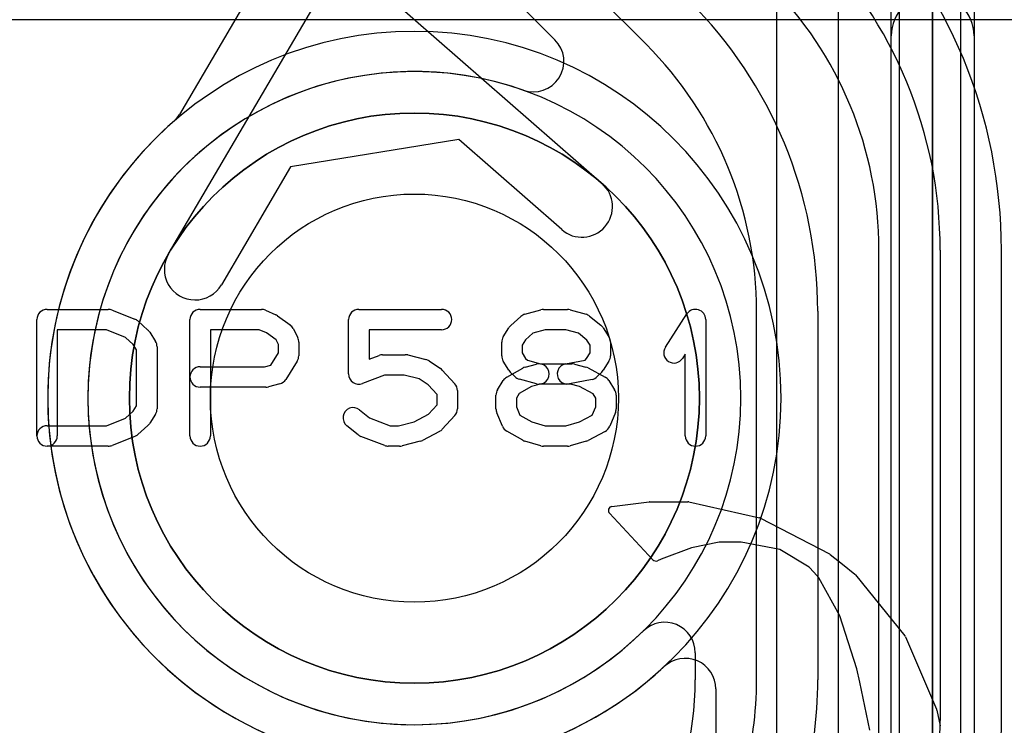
# Model space of a CAD drawing. Extents: x 0 to 20.5, y -0.5 to 20.
# Tile 18 of 25: x 12.8 to 15.2, y 11.4 to 13.1. Entities that reach past the tile are written whole.
import ezdxf

# ---------------------------------------------------------------- set-up
doc = ezdxf.new("R2010")
doc.units = 0
for name, color, linetype in [('Hole', 1, 'CONTINUOUS'), ('L1', 3, 'CONTINUOUS'), ('L2', 3, 'CONTINUOUS'), ('L3', 3, 'CONTINUOUS'), ('L4', 3, 'CONTINUOUS'), ('PartsArea-A', 111, 'CONTINUOUS'), ('PartsArea-B', 111, 'CONTINUOUS'), ('PartsSilk-A', 221, 'CONTINUOUS'), ('PartsSilk-B', 221, 'CONTINUOUS'), ('Resist-A', 2, 'CONTINUOUS'), ('Resist-B', 2, 'CONTINUOUS'), ('Silk-A', 140, 'CONTINUOUS'), ('Silk-B', 140, 'CONTINUOUS')]:
    doc.layers.add(name, color=color, linetype=linetype)

msp = doc.modelspace()

# ---------------------------------------------------------------- linework, layer by layer
at = {"layer": 'Hole'}
msp.add_circle((13.78649, 12.17283), 0.5, dxfattribs=at)
at = {"layer": 'L1'}
for p, q in [((14.975, 8.90097), (14.975, 15.7268)), ((15.125, 15.7268), (15.125, 8.90097)), ((14.675, 9.02964), (14.675, 13.35591)), ((14.825, 13.35591), (14.825, 9.02964)), ((13.69975, 13.17679), (14.2464, 12.69855)), ((13.18407, 12.52637), (13.55169, 13.15279)), ((13.38127, 13.15886), (13.21052, 12.8679)), ((13.8954, 12.80632), (13.48306, 12.73949)), ((14.14764, 12.58565), (13.8954, 12.80632)), ((13.48306, 12.73949), (13.31343, 12.45045)), ((14.52496, 11.46045), (14.52496, 10.34521))]:
    msp.add_line(p, q, dxfattribs=at)
msp.add_circle((13.78649, 12.17283), 0.6985, dxfattribs=at)
for centre, radius, start, end in [((13.14586, 12.90584), 0.07497, -48.85074, -30.40277), ((13.78647, 12.17281), 0.89854, 131.15101, -47.03305), ((14.19702, 12.6421), 0.075, -131.17802, 48.81908), ((13.24875, 12.48841), 0.075, 149.59178, -30.40705), ((14.44999, 11.46045), 0.07497, 0, 132.96771)]:
    msp.add_arc(centre, radius, start, end, dxfattribs=at)
at = {"layer": 'L2'}
for start, end in [(90, -90), (-90, 90)]:
    msp.add_arc((13.78649, 12.17283), 0.80004, start, end, dxfattribs=at)
at = {"layer": 'L3'}
for p, q in [((14.35408, 13.03986), (12.93986, 14.45408)), ((12.83377, 14.34799), (14.13084, 13.05092)), ((14.925, 11.38298), (14.925, 12.53579)), ((15.075, 12.53579), (15.075, 11.38298)), ((15.22504, 11.38298), (15.22504, 12.53579)), ((14.625, 11.48303), (14.625, 12.38579)), ((14.775, 12.38579), (14.775, 11.48303)), ((14.47496, 11.54891), (14.47496, 11.48302))]:
    msp.add_line(p, q, dxfattribs=at)
for centre, radius, start, end in [((14, 12.53579), 1.22504, 0, 44.99967), ((14, 12.53579), 1.075, 0, 44.99925), ((14, 12.53579), 0.925, 0, 44.99956), ((13.7, 12.38579), 1.075, 0, 44.99925), ((14.07783, 12.99791), 0.07497, -109.44767, 45), ((13.7, 12.38579), 0.925, 0, 44.99956), ((13.78648, 12.17282), 0.80005, 70.55111, -45.48108), ((14.39999, 11.54891), 0.07497, 0, 134.51363), ((13.7, 11.48303), 0.77496, -30.00083, -0.00074), ((13.7, 11.48302), 0.925, -30.00065, 0.00062), ((13.7, 11.48302), 1.075, -30.00066, 0.00053), ((14.06707, 11.38299), 0.85793, -30.00083, -0.00067), ((14.06707, 11.38299), 1.00793, -30.00082, -0.00057), ((14.06707, 11.38299), 1.15797, -30.00093, -0.00049)]:
    msp.add_arc(centre, radius, start, end, dxfattribs=at)
at = {"layer": 'L4'}
msp.add_circle((13.78649, 12.17283), 0.6985, dxfattribs=at)
for start, end in [(90, -90), (-90, 90)]:
    msp.add_arc((13.78649, 12.17283), 0.89854, start, end, dxfattribs=at)
at = {"layer": 'PartsArea-A'}
for p, q in [((15.05649, 13.44283), (15.05649, 10.90283)), ((15.05649, 10.90283), (15.05649, 13.44283))]:
    msp.add_line(p, q, dxfattribs=at)
at = {"layer": 'PartsArea-B'}
for start, end in [(0, 180), (180, 0)]:
    msp.add_arc((13.78649, 12.17283), 0.6985, start, end, dxfattribs=at)
at = {"layer": 'PartsSilk-A'}
for p, q in [((14.95489, 10.90283), (14.95489, 13.44283)), ((15.15809, 13.44283), (15.15809, 10.90283)), ((14.95489, 10.90283), (14.95489, 13.06038)), ((15.15809, 13.06038), (15.15809, 10.90283)), ((12.88649, 12.39042), (13.03649, 12.39042)), ((13.04577, 12.38863), (13.10133, 12.36641)), ((13.26149, 12.39042), (13.41149, 12.39042)), ((13.42164, 12.38827), (13.44664, 12.37716)), ((13.65038, 12.39042), (13.85316, 12.39042)), ((14.0574, 12.37835), (14.09629, 12.38946)), ((14.10316, 12.39042), (14.16149, 12.39042)), ((14.16836, 12.38946), (14.20725, 12.37835)), ((14.40162, 12.29753), (14.4544, 12.37901)), ((12.86149, 12.08024), (12.86149, 12.36542)), ((13.10866, 12.36189), (13.13366, 12.33967)), ((13.23649, 12.08024), (13.23649, 12.36542)), ((13.45119, 12.37453), (13.48175, 12.35231)), ((13.62538, 12.23209), (13.62538, 12.36542)), ((14.02266, 12.35078), (14.04766, 12.373)), ((14.216, 12.37383), (14.24378, 12.35161)), ((14.50038, 12.36542), (14.50038, 12.08024)), ((13.03168, 12.34042), (12.91149, 12.34042)), ((12.91149, 12.34042), (12.91149, 12.08024)), ((13.07871, 12.32161), (13.03168, 12.34042)), ((13.13825, 12.33422), (13.15213, 12.312)), ((13.40619, 12.34042), (13.28649, 12.34042)), ((13.28649, 12.34042), (13.28649, 12.08024)), ((13.42392, 12.33254), (13.40619, 12.34042)), ((13.44742, 12.31546), (13.42392, 12.33254)), ((13.48941, 12.34327), (13.50052, 12.32105)), ((13.85316, 12.34042), (13.67538, 12.34042)), ((13.67538, 12.34042), (13.67538, 12.26837)), ((14.00418, 12.32312), (14.01807, 12.34534)), ((14.07662, 12.33184), (14.05856, 12.31579)), ((14.10666, 12.34042), (14.07662, 12.33184)), ((14.15799, 12.34042), (14.10666, 12.34042)), ((14.18869, 12.33165), (14.15799, 12.34042)), ((14.20922, 12.31523), (14.18869, 12.33165)), ((14.24936, 12.34534), (14.26325, 12.32312)), ((13.09775, 12.30468), (13.07871, 12.32161)), ((13.45316, 12.30397), (13.44742, 12.31546)), ((13.50316, 12.30987), (13.50316, 12.27653)), ((14.00038, 12.27653), (14.00038, 12.30987)), ((14.05856, 12.31579), (14.05038, 12.3027)), ((14.21705, 12.3027), (14.20922, 12.31523)), ((14.26705, 12.30987), (14.26705, 12.27653)), ((13.10593, 12.29159), (13.09775, 12.30468)), ((13.10593, 12.15407), (13.10593, 12.29159)), ((13.15593, 12.29876), (13.15593, 12.1469)), ((13.43441, 12.2537), (13.45316, 12.2837)), ((13.45316, 12.2837), (13.45316, 12.30397)), ((14.05038, 12.3027), (14.05038, 12.2837)), ((14.05038, 12.2837), (14.05896, 12.26998)), ((14.20847, 12.26998), (14.21705, 12.2837)), ((14.21705, 12.2837), (14.21705, 12.3027)), ((13.49936, 12.26328), (13.47158, 12.21884)), ((13.67538, 12.26837), (13.69981, 12.27767)), ((13.70871, 12.27931), (13.76427, 12.27931)), ((13.77033, 12.27856), (13.81477, 12.26745)), ((13.82258, 12.264), (13.85036, 12.24548)), ((14.01807, 12.24106), (14.00418, 12.26328)), ((14.05896, 12.26998), (14.06331, 12.26563)), ((14.06331, 12.26563), (14.09533, 12.25709)), ((14.15659, 12.2566), (14.20473, 12.26623)), ((14.20473, 12.26623), (14.20847, 12.26998)), ((14.26325, 12.26328), (14.24936, 12.24106)), ((14.45038, 12.28084), (14.44358, 12.27035)), ((14.45038, 12.08024), (14.45038, 12.28084)), ((13.26149, 12.24968), (13.41932, 12.24968)), ((13.41932, 12.24968), (13.43441, 12.2537)), ((13.85492, 12.24158), (13.88548, 12.20825)), ((14.01298, 12.22417), (14.05187, 12.24639)), ((14.0327, 12.22552), (14.02159, 12.23663)), ((14.05783, 12.24884), (14.08561, 12.25625)), ((14.09533, 12.25709), (14.1726, 12.25709)), ((14.17904, 12.25625), (14.20682, 12.24884)), ((14.21214, 12.24674), (14.25381, 12.22452)), ((14.24584, 12.23663), (14.23473, 12.22552)), ((13.71331, 12.22931), (13.65928, 12.20873)), ((13.76119, 12.22931), (13.71331, 12.22931)), ((13.79845, 12.22), (13.76119, 12.22931)), ((13.82011, 12.20556), (13.79845, 12.22)), ((13.99029, 12.19349), (14.00418, 12.21571)), ((14.08561, 12.20793), (14.04394, 12.21904)), ((14.22195, 12.21869), (14.16639, 12.20758)), ((14.26325, 12.2157), (14.27713, 12.19348)), ((13.4226, 12.19968), (13.26149, 12.19968)), ((13.45682, 12.20793), (13.42904, 12.20052)), ((13.84205, 12.18162), (13.82011, 12.20556)), ((13.89205, 12.19135), (13.89205, 12.1469)), ((14.07385, 12.20136), (14.04324, 12.18387)), ((14.09849, 12.20793), (14.07385, 12.20136)), ((14.16932, 12.20709), (14.09205, 12.20709)), ((14.19116, 12.20127), (14.16932, 12.20709)), ((14.22439, 12.18355), (14.19116, 12.20127)), ((13.84205, 12.15663), (13.84205, 12.18162)), ((13.98649, 12.1469), (13.98649, 12.18024)), ((14.04324, 12.18387), (14.03649, 12.17307)), ((14.03649, 12.17307), (14.03649, 12.1519)), ((14.23093, 12.17307), (14.22439, 12.18355)), ((14.23093, 12.1519), (14.23093, 12.17307)), ((14.28093, 12.18024), (14.28093, 12.1469)), ((13.07871, 12.12405), (13.09775, 12.14098)), ((13.09775, 12.14098), (13.10593, 12.15407)), ((13.65211, 12.1442), (13.67683, 12.12443)), ((13.82095, 12.13362), (13.84205, 12.15663)), ((14.0023, 12.10395), (13.98841, 12.13728)), ((14.03649, 12.1519), (14.04518, 12.13105)), ((14.22241, 12.13143), (14.23093, 12.1519)), ((14.27901, 12.13729), (14.26513, 12.10396)), ((13.03168, 12.10524), (13.07871, 12.12405)), ((13.15213, 12.13366), (13.13825, 12.11144)), ((13.67683, 12.12443), (13.7272, 12.10524)), ((13.7473, 12.10524), (13.78577, 12.11486)), ((13.78577, 12.11486), (13.82095, 12.13362)), ((13.88548, 12.13), (13.85492, 12.09667)), ((14.04518, 12.13105), (14.07405, 12.11456)), ((14.07405, 12.11456), (14.10666, 12.10524)), ((14.15799, 12.10524), (14.19096, 12.11466)), ((14.19096, 12.11466), (14.22241, 12.13143)), ((12.88649, 12.10524), (13.03168, 12.10524)), ((13.13366, 12.10599), (13.10866, 12.08377)), ((13.64865, 12.08294), (13.62087, 12.10516)), ((13.7272, 12.10524), (13.7473, 12.10524)), ((13.84825, 12.09151), (13.80658, 12.06929)), ((14.05187, 12.06964), (14.01298, 12.09186)), ((14.10666, 12.10524), (14.15799, 12.10524)), ((14.25381, 12.09151), (14.21214, 12.06929)), ((13.10133, 12.07925), (13.04577, 12.05703)), ((13.7137, 12.05688), (13.65537, 12.0791)), ((13.80088, 12.0671), (13.75644, 12.05599)), ((14.09629, 12.0562), (14.0574, 12.06731)), ((14.20725, 12.06731), (14.16836, 12.0562)), ((13.03649, 12.05524), (12.88649, 12.05524)), ((13.75038, 12.05524), (13.7226, 12.05524)), ((14.16149, 12.05524), (14.10316, 12.05524))]:
    msp.add_line(p, q, dxfattribs=at)
for centre, radius, start, end in [((15.05649, 13.06038), 0.1016, 0, 180), ((12.88649, 12.36542), 0.025, 90, 180), ((13.03649, 12.36542), 0.025, 68.2071, 90), ((13.26149, 12.36542), 0.025, 90, 180), ((13.41149, 12.36542), 0.025, 66.04914, 90), ((13.65038, 12.36542), 0.025, 90, 180), ((13.85316, 12.36542), 0.025, -90, 90), ((14.06427, 12.35431), 0.025, 105.94854, 131.62783), ((14.10316, 12.36542), 0.025, 90, 105.94854), ((14.16149, 12.36542), 0.025, 74.05146, 90), ((14.20038, 12.35431), 0.025, 51.33303, 74.05146), ((14.47538, 12.36542), 0.025, 0, 147.06619), ((13.09205, 12.3432), 0.025, 48.37217, 68.20215), ((13.43649, 12.35431), 0.025, 53.98274, 66.03964), ((13.11705, 12.32098), 0.025, 31.98594, 48.36931), ((13.46705, 12.33209), 0.025, 26.56505, 53.97932), ((14.03927, 12.33209), 0.025, 131.62783, 147.99462), ((14.22816, 12.33209), 0.025, 32.00538, 51.33303), ((13.13093, 12.29876), 0.025, 0, 31.99147), ((13.47816, 12.30987), 0.025, 0, 26.56505), ((14.02538, 12.30987), 0.025, 147.99462, 180), ((14.24205, 12.30987), 0.025, 0, 32.00538), ((14.4226, 12.28394), 0.025, 147.06646, -32.93381), ((13.47816, 12.27653), 0.025, -32.00538, 0), ((13.70871, 12.25431), 0.025, 90, 110.85364), ((13.76427, 12.25431), 0.025, 75.96932, 90), ((13.80871, 12.2432), 0.025, 56.30358, 75.96376), ((14.02538, 12.27653), 0.025, 180, -147.99462), ((14.24205, 12.27653), 0.025, -32.00538, 0), ((13.26149, 12.22468), 0.025, 90, -90), ((13.83649, 12.22468), 0.025, 42.5203, 56.30993), ((14.03927, 12.25431), 0.025, -147.99462, -135), ((14.06427, 12.22468), 0.025, 104.92551, 119.74171), ((14.09205, 12.23209), 0.025, -75.07449, 104.93527), ((14.16149, 12.23209), 0.025, 101.30544, -78.69205), ((14.1726, 12.23209), 0.025, 75.07449, 90), ((14.20038, 12.22468), 0.025, 61.9383, 75.06473), ((14.22816, 12.25431), 0.025, -45, -32.00538), ((13.45038, 12.23209), 0.025, -75.07449, -32.01002), ((13.65038, 12.23209), 0.025, 180, -69.1435), ((14.02538, 12.20246), 0.025, 119.73351, 147.98998), ((14.05038, 12.2432), 0.025, -135, -104.92551), ((14.21705, 12.2432), 0.025, -78.69456, -45), ((14.24205, 12.20246), 0.025, 31.98594, 61.9318), ((13.4226, 12.22468), 0.025, -90, -75.06473), ((13.86705, 12.19135), 0.025, 0, 42.51745), ((14.01149, 12.18024), 0.025, 147.99462, 180), ((14.09205, 12.23209), 0.025, -104.92551, -90), ((14.25593, 12.18024), 0.025, 0, 31.99147), ((13.13093, 12.1469), 0.025, -31.98594, 0), ((13.63649, 12.12468), 0.025, 51.33303, -128.65478), ((13.86705, 12.1469), 0.025, -42.5203, 0), ((14.01149, 12.1469), 0.025, 180, -157.37647), ((14.25593, 12.1469), 0.025, -22.60576, 0), ((12.88649, 12.08024), 0.025, 90, -90), ((13.11705, 12.12468), 0.025, -48.37217, -31.99147), ((13.83649, 12.11357), 0.025, -61.9383, -42.51745), ((14.02538, 12.11357), 0.025, -157.37309, -119.74171), ((14.24205, 12.11357), 0.025, -61.9383, -22.60888), ((12.88649, 12.08024), 0.025, 180, 0), ((13.09205, 12.10246), 0.025, -68.2071, -48.36931), ((13.26149, 12.08024), 0.025, 180, 0), ((13.66427, 12.10246), 0.025, -128.66697, -110.85364), ((13.79482, 12.09135), 0.025, -75.96932, -61.9318), ((14.06427, 12.09135), 0.025, -119.73351, -105.94345), ((14.20038, 12.09135), 0.025, -74.05146, -61.9318), ((14.47538, 12.08024), 0.025, 180, 0), ((13.03649, 12.08024), 0.025, -90, -68.20215), ((13.7226, 12.08024), 0.025, -110.8565, -90), ((13.75038, 12.08024), 0.025, -90, -75.96376), ((14.10316, 12.08024), 0.025, -105.94854, -90), ((14.16149, 12.08024), 0.025, -90, -74.05655)]:
    msp.add_arc(centre, radius, start, end, dxfattribs=at)
at = {"layer": 'PartsSilk-B'}
for p, q in [((14.27051, 11.90749), (14.36172, 11.91887)), ((14.36296, 11.91895), (14.45665, 11.91895)), ((14.45885, 11.91871), (14.63231, 11.87961)), ((14.37117, 11.77694), (14.26446, 11.89073)), ((14.6347, 11.87873), (14.80395, 11.79119)), ((14.46566, 11.8059), (14.39131, 11.77849)), ((14.53319, 11.82015), (14.46566, 11.8059)), ((14.58722, 11.82015), (14.53319, 11.82015)), ((14.68175, 11.80177), (14.58722, 11.82015)), ((14.75369, 11.75893), (14.68175, 11.80177)), ((14.39131, 11.77849), (14.38247, 11.77462)), ((14.80562, 11.79011), (14.83546, 11.76618)), ((14.76498, 11.7466), (14.75369, 11.75893)), ((14.83549, 11.76616), (14.86605, 11.74145)), ((14.77759, 11.73233), (14.76498, 11.7466)), ((14.82918, 11.63931), (14.77759, 11.73233)), ((14.86753, 11.73997), (14.9886, 11.59071)), ((14.87034, 11.50964), (14.82918, 11.63931)), ((14.99002, 11.58835), (15.06629, 11.41058)), ((14.87767, 11.47699), (14.87034, 11.50964)), ((14.9029, 11.35913), (14.87767, 11.47699)), ((15.06687, 11.40875), (15.07524, 11.36997))]:
    msp.add_line(p, q, dxfattribs=at)
for centre, start, end in [((14.27175, 11.89757), 97.12502, -136.82409), ((14.36296, 11.90895), 90, 97.12502), ((14.45665, 11.90895), 77.29727, 90), ((14.63011, 11.86985), 62.66592, 77.29727), ((14.37846, 11.78378), -136.82409, -66.3575), ((14.79936, 11.78231), 51.25072, 62.66592), ((14.8292, 11.75838), 51.04504, 51.25072), ((14.85976, 11.73367), 39.03551, 51.04504), ((14.98083, 11.58441), 23.20612, 39.03551), ((15.0571, 11.40664), 12.18684, 23.20612)]:
    msp.add_arc(centre, 0.01, start, end, dxfattribs=at)
at = {"layer": 'Resist-A'}
msp.add_circle((13.78649, 12.17283), 0.6985, dxfattribs=at)
at = {"layer": 'Resist-B'}
msp.add_circle((13.78649, 12.17283), 0.6985, dxfattribs=at)
at = {"layer": 'Silk-A'}
msp.add_line((17.3, 13.1), (2.6, 13.1), dxfattribs=at)
at = {"layer": 'Silk-B'}
for p, q in [((14.27051, 11.90749), (14.36172, 11.91887)), ((14.36296, 11.91895), (14.45665, 11.91895)), ((14.45885, 11.91871), (14.63231, 11.87961)), ((14.37117, 11.77694), (14.26446, 11.89073)), ((14.6347, 11.87873), (14.80395, 11.79119)), ((14.46566, 11.8059), (14.39131, 11.77849)), ((14.53319, 11.82015), (14.46566, 11.8059)), ((14.58722, 11.82015), (14.53319, 11.82015)), ((14.68175, 11.80177), (14.58722, 11.82015)), ((14.75369, 11.75893), (14.68175, 11.80177)), ((14.39131, 11.77849), (14.38247, 11.77462)), ((14.80562, 11.79011), (14.83546, 11.76618)), ((14.76498, 11.7466), (14.75369, 11.75893)), ((14.83549, 11.76616), (14.86605, 11.74145)), ((14.77759, 11.73233), (14.76498, 11.7466)), ((14.82918, 11.63931), (14.77759, 11.73233)), ((14.86753, 11.73997), (14.9886, 11.59071)), ((14.87034, 11.50964), (14.82918, 11.63931)), ((14.99002, 11.58835), (15.06629, 11.41058)), ((14.87767, 11.47699), (14.87034, 11.50964)), ((14.9029, 11.35913), (14.87767, 11.47699)), ((15.06687, 11.40875), (15.07524, 11.36997))]:
    msp.add_line(p, q, dxfattribs=at)
for centre, start, end in [((14.27175, 11.89757), 97.12502, -136.82409), ((14.36296, 11.90895), 90, 97.12502), ((14.45665, 11.90895), 77.29727, 90), ((14.63011, 11.86985), 62.66592, 77.29727), ((14.37846, 11.78378), -136.82409, -66.3575), ((14.79936, 11.78231), 51.25072, 62.66592), ((14.8292, 11.75838), 51.04504, 51.25072), ((14.85976, 11.73367), 39.03551, 51.04504), ((14.98083, 11.58441), 23.20612, 39.03551), ((15.0571, 11.40664), 12.18684, 23.20612)]:
    msp.add_arc(centre, 0.01, start, end, dxfattribs=at)

doc.saveas('drawing.dxf')
